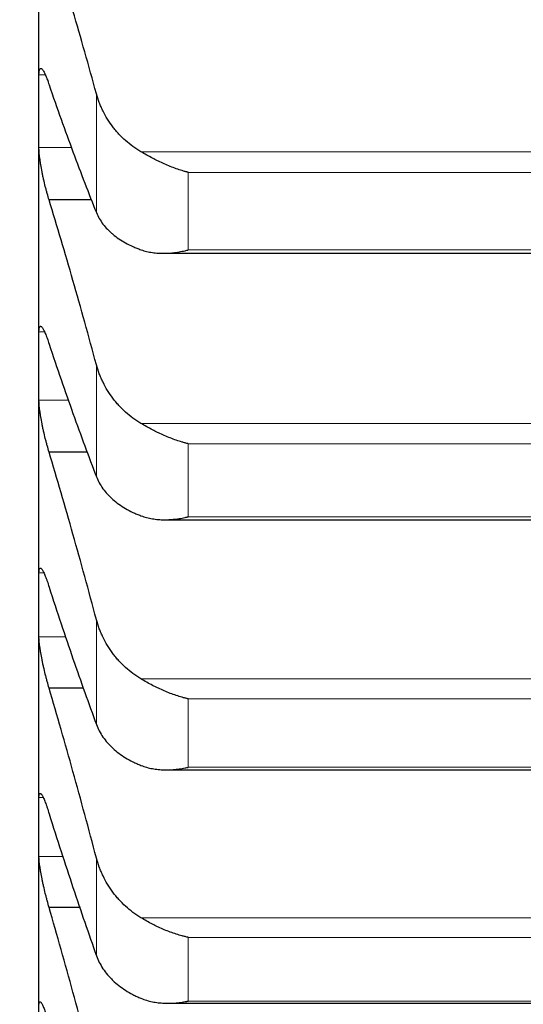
# Model space of a CAD drawing. Header units: inches. Extents: x 0 to 17820, y -10 to 12600.
# Tile 109 of 256: x 6500 to 6526, y 8295 to 8347. Entities that reach past the tile are written whole.
import ezdxf

# ---------------------------------------------------------------- set-up
doc = ezdxf.new("R2010")
doc.units = ezdxf.units.IN
doc.layers.add('1', color=7, linetype='Continuous', true_color=0xffffff)
doc.layers.add('254', color=7, linetype='Continuous', true_color=0xffffff)
doc.styles.add('latin_extended', font='simplex.shx')
doc.dimstyles.get("Standard").update_dxf_attribs({"dimtxt": 0.18, "dimasz": 0.18, "dimexe": 0.18, "dimexo": 0.0625, "dimgap": 0.09, "dimtad": 0, "dimtih": 1, "dimtoh": 1, "dimdec": 4, "dimzin": 0, "dimdsep": 46, "dimtxsty": 'Standard', "dimcen": 0.09, "dimadec": 0, "dimazin": 0, "dimtfac": 1, "dimtdec": 4, "dimtofl": 0, "dimtmove": 0, "dimatfit": 3, "dimfxl": 1, "dimtolj": 1, "dimtzin": 0, "dimarcsym": 0})

# ---------------------------------------------------------------- blocks, each defined once
blk = doc.blocks.new('_U3')
at = {"layer": '254', "color": 3, "linetype": 'Continuous', "lineweight": 13, "transparency": 16777216}
for p, q in [((1339.267, 10328.582), (1339.267, 6850.207)), ((6500.834, 8827.854), (6500.834, 6850.207)), ((1444.267, 6880.207), (6395.834, 6880.207))]:
    blk.add_line(p, q, dxfattribs=at)
at = {"layer": '254', "color": 3, "transparency": 16777216}
for points in [[(1444.267, 6897.707), (1444.267, 6862.707), (1339.267, 6880.207)], [(6395.834, 6862.707), (6395.834, 6897.707), (6500.834, 6880.207)]]:
    blk.add_solid(points, dxfattribs=at)
at = {"layer": 'Defpoints', "color": 0, "transparency": 16777216}
for p in [(1339.267, 10358.582), (6500.834, 8857.854), (6500.834, 6880.207)]:
    blk.add_point(p, dxfattribs=at)
at = {"layer": '254', "color": 2, "lineweight": 13, "transparency": 16777216, "insert": (3745.05, 7037.707), "char_height": 105, "attachment_point": 1, "style": 'latin_extended'}
blk.add_mtext('\\A1;5162', dxfattribs=at)

msp = doc.modelspace()

# ---------------------------------------------------------------- linework, layer by layer
at = {"layer": '1', "color": 2, "linetype": 'Continuous', "lineweight": 25}
for p, q in [((6500.834, 8341.943), (6500.834, 8356.186)), ((6500.834, 8328.527), (6500.834, 8341.943)), ((6503.602, 8337.27), (6501.371, 8337.27)), ((6507.377, 8334.46), (6546.276, 8334.46)), ((6500.834, 8315.958), (6500.834, 8328.527)), ((6503.38, 8323.994), (6501.371, 8323.994)), ((6507.455, 8320.434), (6546.19, 8320.434)), ((6500.834, 8304.257), (6500.834, 8315.958)), ((6503.177, 8311.573), (6501.371, 8311.573)), ((6507.541, 8307.267), (6546.102, 8307.267)), ((6500.834, 8293.442), (6500.834, 8304.257)), ((6503.014, 8300.026), (6501.371, 8300.026)), ((6507.627, 8294.981), (6546.015, 8294.981))]:
    msp.add_line(p, q, dxfattribs=at)
at = {"layer": '1', "color": 110, "linetype": 'Continuous', "lineweight": 13}
for p, q in [((6501.165, 8343.856), (6500.836, 8343.856)), ((6503.86, 8336.6), (6503.86, 8342.853)), ((6502.542, 8340.03), (6500.836, 8340.03)), ((6547.465, 8339.806), (6506.202, 8339.806)), ((6544.978, 8338.72), (6508.69, 8338.72)), ((6508.69, 8334.637), (6508.69, 8338.72)), ((6544.978, 8334.637), (6508.69, 8334.637)), ((6501.126, 8330.324), (6500.836, 8330.324)), ((6503.86, 8322.698), (6503.86, 8328.588)), ((6502.386, 8326.729), (6500.836, 8326.729)), ((6547.465, 8325.505), (6506.202, 8325.505)), ((6544.978, 8324.436), (6508.69, 8324.436)), ((6508.69, 8320.589), (6508.69, 8324.436)), ((6544.978, 8320.589), (6508.69, 8320.589)), ((6501.093, 8317.636), (6500.836, 8317.636)), ((6503.86, 8309.653), (6503.86, 8315.171)), ((6502.239, 8314.279), (6500.836, 8314.279)), ((6547.465, 8312.056), (6506.202, 8312.056)), ((6544.978, 8311.005), (6508.69, 8311.005)), ((6508.69, 8307.402), (6508.69, 8311.005)), ((6544.978, 8307.402), (6508.69, 8307.402)), ((6501.056, 8305.814), (6500.836, 8305.814)), ((6502.122, 8302.7), (6500.836, 8302.7)), ((6503.86, 8297.486), (6503.86, 8302.623)), ((6547.465, 8299.482), (6506.202, 8299.482)), ((6544.978, 8298.451), (6508.69, 8298.451)), ((6508.69, 8295.096), (6508.69, 8298.451)), ((6544.978, 8295.096), (6508.69, 8295.096))]:
    msp.add_line(p, q, dxfattribs=at)
at = {"layer": '1', "color": 2, "linetype": 'Continuous', "lineweight": 25}
for points in [[(6503.86, 8342.853), (6503.656, 8343.599), (6503.247, 8345.073), (6502.627, 8347.23), (6502.002, 8349.336), (6501.582, 8350.704), (6501.371, 8351.38)], [(6500.834, 8341.943), (6500.834, 8342.581), (6500.835, 8343.218), (6500.836, 8343.856)], [(6501.371, 8343.322), (6501.582, 8342.706), (6502.002, 8341.503), (6502.627, 8339.781), (6503.247, 8338.142), (6503.656, 8337.104), (6503.86, 8336.6)], [(6500.836, 8340.03), (6500.835, 8340.668), (6500.834, 8341.305), (6500.834, 8341.943)], [(6503.86, 8328.588), (6503.656, 8329.344), (6503.247, 8330.839), (6502.627, 8333.034), (6502.002, 8335.18), (6501.582, 8336.579), (6501.371, 8337.27)], [(6500.834, 8328.527), (6500.834, 8329.126), (6500.835, 8329.725), (6500.836, 8330.324)], [(6501.371, 8329.68), (6501.582, 8329.045), (6502.002, 8327.802), (6502.627, 8326.016), (6503.247, 8324.311), (6503.656, 8323.226), (6503.86, 8322.698)], [(6500.836, 8326.729), (6500.835, 8327.328), (6500.834, 8327.928), (6500.834, 8328.527)], [(6503.86, 8315.171), (6503.656, 8315.936), (6503.247, 8317.45), (6502.627, 8319.677), (6502.002, 8321.861), (6501.582, 8323.288), (6501.371, 8323.994)], [(6500.834, 8315.958), (6500.834, 8316.517), (6500.835, 8317.077), (6500.836, 8317.636)], [(6501.371, 8316.883), (6501.582, 8316.23), (6502.002, 8314.949), (6502.627, 8313.104), (6503.247, 8311.334), (6503.656, 8310.205), (6503.86, 8309.653)], [(6500.836, 8314.279), (6500.835, 8314.839), (6500.834, 8315.398), (6500.834, 8315.958)], [(6503.86, 8302.623), (6503.656, 8303.395), (6503.247, 8304.926), (6502.627, 8307.183), (6502.002, 8309.401), (6501.582, 8310.853), (6501.371, 8311.573)], [(6500.834, 8304.257), (6500.834, 8304.776), (6500.835, 8305.295), (6500.836, 8305.814)], [(6501.371, 8304.953), (6501.582, 8304.282), (6502.002, 8302.966), (6502.627, 8301.063), (6503.247, 8299.232), (6503.656, 8298.06), (6503.86, 8297.486)], [(6500.836, 8302.7), (6500.835, 8303.219), (6500.834, 8303.738), (6500.834, 8304.257)], [(6503.86, 8290.964), (6503.656, 8291.743), (6503.247, 8293.288), (6502.627, 8295.571), (6502.002, 8297.819), (6501.582, 8299.294), (6501.371, 8300.026)]]:
    msp.add_open_spline(points, degree=3, dxfattribs=at)
for points, knots in [([(6500.836, 8343.856), (6500.836, 8343.893), (6500.838, 8343.961), (6500.847, 8344.046), (6500.855, 8344.09), (6500.863, 8344.119), (6500.866, 8344.128), (6500.872, 8344.144), (6500.876, 8344.151), (6500.893, 8344.182), (6500.91, 8344.195), (6500.935, 8344.194), (6500.94, 8344.193), (6500.948, 8344.191), (6500.951, 8344.19), (6500.956, 8344.187), (6500.97, 8344.18), (6500.997, 8344.158), (6501.023, 8344.126), (6501.05, 8344.089), (6501.064, 8344.067), (6501.108, 8343.992), (6501.138, 8343.931), (6501.186, 8343.825), (6501.202, 8343.787), (6501.227, 8343.726), (6501.235, 8343.705), (6501.252, 8343.662), (6501.26, 8343.64), (6501.303, 8343.527), (6501.337, 8343.429), (6501.371, 8343.322)], [0, 0, 0, 0, 0.0625, 0.125, 0.1875, 0.1875, 0.21875, 0.21875, 0.25, 0.25, 0.375, 0.375, 0.40625, 0.40625, 0.421875, 0.421875, 0.4375, 0.5, 0.5625, 0.5625, 0.625, 0.625, 0.75, 0.75, 0.8125, 0.8125, 0.84375, 0.84375, 0.875, 0.875, 1, 1, 1, 1]), ([(6506.202, 8339.806), (6506.056, 8339.891), (6505.916, 8339.983), (6505.648, 8340.179), (6505.39, 8340.387), (6505.154, 8340.618), (6505.013, 8340.77), (6504.985, 8340.8), (6504.93, 8340.863), (6504.903, 8340.894), (6504.823, 8340.989), (6504.771, 8341.054), (6504.622, 8341.25), (6504.529, 8341.384), (6504.357, 8341.66), (6504.278, 8341.802), (6504.17, 8342.019), (6504.136, 8342.092), (6504.087, 8342.204), (6504.071, 8342.241), (6504.04, 8342.316), (6504.025, 8342.354), (6503.953, 8342.544), (6503.903, 8342.697), (6503.86, 8342.853)], [0, 0, 0, 0, 0.125, 0.125, 0.25, 0.375, 0.375, 0.40625, 0.40625, 0.4375, 0.4375, 0.5, 0.5, 0.625, 0.625, 0.75, 0.75, 0.8125, 0.8125, 0.84375, 0.84375, 0.875, 0.875, 1, 1, 1, 1]), ([(6501.371, 8337.27), (6501.337, 8337.378), (6501.303, 8337.491), (6501.252, 8337.668), (6501.236, 8337.728), (6501.211, 8337.82), (6501.203, 8337.851), (6501.186, 8337.914), (6501.178, 8337.945), (6501.138, 8338.103), (6501.108, 8338.231), (6501.064, 8338.424), (6501.05, 8338.489), (6501.03, 8338.586), (6501.023, 8338.619), (6501.01, 8338.683), (6501.004, 8338.715), (6500.973, 8338.875), (6500.95, 8338.999), (6500.925, 8339.151), (6500.921, 8339.181), (6500.911, 8339.241), (6500.907, 8339.27), (6500.894, 8339.358), (6500.886, 8339.415), (6500.866, 8339.579), (6500.855, 8339.681), (6500.846, 8339.799), (6500.844, 8339.823), (6500.841, 8339.868), (6500.84, 8339.889), (6500.837, 8339.953), (6500.836, 8339.993), (6500.836, 8340.03)], [0, 0, 0, 0, 0.125, 0.125, 0.1875, 0.1875, 0.21875, 0.21875, 0.25, 0.25, 0.375, 0.375, 0.4375, 0.4375, 0.46875, 0.46875, 0.5, 0.5, 0.625, 0.625, 0.65625, 0.65625, 0.6875, 0.6875, 0.75, 0.75, 0.875, 0.875, 0.90625, 0.90625, 0.9375, 0.9375, 1, 1, 1, 1]), ([(6508.69, 8338.72), (6508.686, 8338.721), (6508.683, 8338.722), (6508.677, 8338.724), (6508.673, 8338.724), (6508.663, 8338.727), (6508.643, 8338.732), (6508.597, 8338.745), (6508.504, 8338.771), (6508.425, 8338.794), (6508.267, 8338.843), (6508.162, 8338.878), (6507.848, 8338.99), (6507.64, 8339.073), (6507.329, 8339.212), (6507.226, 8339.26), (6507.07, 8339.335), (6507.018, 8339.361), (6506.915, 8339.413), (6506.863, 8339.44), (6506.708, 8339.521), (6506.606, 8339.576), (6506.403, 8339.689), (6506.302, 8339.747), (6506.202, 8339.806)], [0, 0, 0, 0, 0.003906, 0.003906, 0.007812, 0.007812, 0.015625, 0.03125, 0.0625, 0.125, 0.125, 0.25, 0.25, 0.5, 0.5, 0.625, 0.625, 0.6875, 0.6875, 0.75, 0.75, 0.875, 0.875, 1, 1, 1, 1]), ([(6503.86, 8336.6), (6503.903, 8336.494), (6503.953, 8336.392), (6504.067, 8336.192), (6504.196, 8335.997), (6504.354, 8335.813), (6504.483, 8335.679), (6504.528, 8335.634), (6504.599, 8335.569), (6504.622, 8335.548), (6504.671, 8335.505), (6504.695, 8335.484), (6504.82, 8335.38), (6505.032, 8335.221), (6505.267, 8335.078), (6505.514, 8334.941), (6505.643, 8334.877), (6505.813, 8334.801), (6505.848, 8334.786), (6505.917, 8334.757), (6506.022, 8334.714), (6506.129, 8334.673), (6506.202, 8334.647)], [0, 0, 0, 0, 0.125, 0.125, 0.25, 0.375, 0.375, 0.4375, 0.4375, 0.46875, 0.46875, 0.5, 0.5, 0.625, 0.75, 0.75, 0.875, 0.875, 0.90625, 0.90625, 0.9375, 1, 1, 1, 1]), ([(6506.202, 8334.647), (6506.302, 8334.612), (6506.402, 8334.582), (6506.603, 8334.534), (6506.705, 8334.514), (6506.908, 8334.484), (6507.011, 8334.474), (6507.218, 8334.461), (6507.322, 8334.459), (6507.532, 8334.461), (6507.637, 8334.466), (6507.846, 8334.483), (6507.951, 8334.495), (6508.161, 8334.525), (6508.267, 8334.543), (6508.425, 8334.575), (6508.504, 8334.592), (6508.597, 8334.614), (6508.643, 8334.625), (6508.663, 8334.63), (6508.676, 8334.634), (6508.683, 8334.635), (6508.69, 8334.637)], [0, 0, 0, 0, 0.125, 0.125, 0.25, 0.25, 0.375, 0.375, 0.5, 0.5, 0.625, 0.625, 0.75, 0.75, 0.875, 0.875, 0.9375, 0.96875, 0.984375, 0.992188, 0.992188, 1, 1, 1, 1]), ([(6500.836, 8330.324), (6500.836, 8330.359), (6500.838, 8330.422), (6500.847, 8330.499), (6500.855, 8330.539), (6500.863, 8330.564), (6500.866, 8330.571), (6500.872, 8330.585), (6500.876, 8330.59), (6500.893, 8330.616), (6500.91, 8330.623), (6500.935, 8330.616), (6500.94, 8330.614), (6500.948, 8330.609), (6500.951, 8330.607), (6500.956, 8330.603), (6500.97, 8330.593), (6500.997, 8330.565), (6501.023, 8330.528), (6501.05, 8330.486), (6501.064, 8330.461), (6501.108, 8330.379), (6501.138, 8330.314), (6501.186, 8330.202), (6501.202, 8330.162), (6501.227, 8330.098), (6501.235, 8330.076), (6501.252, 8330.031), (6501.26, 8330.008), (6501.303, 8329.891), (6501.337, 8329.789), (6501.371, 8329.68)], [0, 0, 0, 0, 0.0625, 0.125, 0.1875, 0.1875, 0.21875, 0.21875, 0.25, 0.25, 0.375, 0.375, 0.40625, 0.40625, 0.421875, 0.421875, 0.4375, 0.5, 0.5625, 0.5625, 0.625, 0.625, 0.75, 0.75, 0.8125, 0.8125, 0.84375, 0.84375, 0.875, 0.875, 1, 1, 1, 1]), ([(6506.202, 8325.505), (6506.056, 8325.591), (6505.916, 8325.684), (6505.648, 8325.882), (6505.39, 8326.092), (6505.154, 8326.326), (6505.013, 8326.479), (6504.985, 8326.51), (6504.93, 8326.573), (6504.903, 8326.605), (6504.823, 8326.701), (6504.771, 8326.767), (6504.622, 8326.965), (6504.529, 8327.101), (6504.357, 8327.38), (6504.278, 8327.523), (6504.17, 8327.744), (6504.136, 8327.818), (6504.087, 8327.931), (6504.071, 8327.968), (6504.04, 8328.045), (6504.025, 8328.083), (6503.953, 8328.275), (6503.903, 8328.431), (6503.86, 8328.588)], [0, 0, 0, 0, 0.125, 0.125, 0.25, 0.375, 0.375, 0.40625, 0.40625, 0.4375, 0.4375, 0.5, 0.5, 0.625, 0.625, 0.75, 0.75, 0.8125, 0.8125, 0.84375, 0.84375, 0.875, 0.875, 1, 1, 1, 1]), ([(6501.371, 8323.994), (6501.337, 8324.104), (6501.303, 8324.22), (6501.252, 8324.399), (6501.236, 8324.46), (6501.211, 8324.553), (6501.203, 8324.585), (6501.186, 8324.648), (6501.178, 8324.68), (6501.138, 8324.839), (6501.108, 8324.967), (6501.064, 8325.16), (6501.05, 8325.225), (6501.03, 8325.322), (6501.023, 8325.354), (6501.01, 8325.418), (6501.004, 8325.45), (6500.973, 8325.608), (6500.95, 8325.731), (6500.925, 8325.88), (6500.921, 8325.909), (6500.911, 8325.968), (6500.907, 8325.997), (6500.894, 8326.083), (6500.886, 8326.138), (6500.866, 8326.298), (6500.855, 8326.397), (6500.846, 8326.51), (6500.844, 8326.533), (6500.841, 8326.575), (6500.84, 8326.596), (6500.837, 8326.657), (6500.836, 8326.694), (6500.836, 8326.729)], [0, 0, 0, 0, 0.125, 0.125, 0.1875, 0.1875, 0.21875, 0.21875, 0.25, 0.25, 0.375, 0.375, 0.4375, 0.4375, 0.46875, 0.46875, 0.5, 0.5, 0.625, 0.625, 0.65625, 0.65625, 0.6875, 0.6875, 0.75, 0.75, 0.875, 0.875, 0.90625, 0.90625, 0.9375, 0.9375, 1, 1, 1, 1]), ([(6508.69, 8324.436), (6508.686, 8324.436), (6508.683, 8324.437), (6508.677, 8324.439), (6508.673, 8324.44), (6508.663, 8324.442), (6508.643, 8324.447), (6508.597, 8324.459), (6508.504, 8324.483), (6508.319, 8324.536), (6508.162, 8324.586), (6507.848, 8324.694), (6507.64, 8324.776), (6507.329, 8324.912), (6507.226, 8324.959), (6507.07, 8325.034), (6507.018, 8325.059), (6506.915, 8325.111), (6506.863, 8325.138), (6506.708, 8325.219), (6506.606, 8325.274), (6506.403, 8325.387), (6506.302, 8325.446), (6506.202, 8325.505)], [0, 0, 0, 0, 0.003906, 0.003906, 0.007813, 0.007813, 0.015625, 0.03125, 0.0625, 0.125, 0.25, 0.25, 0.5, 0.5, 0.625, 0.625, 0.6875, 0.6875, 0.75, 0.75, 0.875, 0.875, 1, 1, 1, 1]), ([(6503.86, 8322.698), (6503.903, 8322.587), (6503.953, 8322.48), (6504.067, 8322.27), (6504.196, 8322.066), (6504.354, 8321.873), (6504.483, 8321.731), (6504.528, 8321.685), (6504.599, 8321.616), (6504.622, 8321.594), (6504.671, 8321.549), (6504.695, 8321.527), (6504.82, 8321.417), (6505.032, 8321.25), (6505.267, 8321.099), (6505.514, 8320.956), (6505.643, 8320.888), (6505.813, 8320.808), (6505.848, 8320.792), (6505.917, 8320.761), (6506.022, 8320.716), (6506.129, 8320.673), (6506.202, 8320.646)], [0, 0, 0, 0, 0.125, 0.125, 0.25, 0.375, 0.375, 0.4375, 0.4375, 0.46875, 0.46875, 0.5, 0.5, 0.625, 0.75, 0.75, 0.875, 0.875, 0.90625, 0.90625, 0.9375, 1, 1, 1, 1]), ([(6506.202, 8320.646), (6506.302, 8320.608), (6506.402, 8320.577), (6506.603, 8320.524), (6506.705, 8320.503), (6506.908, 8320.469), (6507.011, 8320.456), (6507.218, 8320.439), (6507.322, 8320.435), (6507.532, 8320.433), (6507.637, 8320.436), (6507.846, 8320.45), (6507.951, 8320.46), (6508.161, 8320.486), (6508.267, 8320.502), (6508.425, 8320.532), (6508.504, 8320.547), (6508.597, 8320.568), (6508.643, 8320.578), (6508.663, 8320.583), (6508.676, 8320.586), (6508.683, 8320.588), (6508.69, 8320.589)], [0, 0, 0, 0, 0.125, 0.125, 0.25, 0.25, 0.375, 0.375, 0.5, 0.5, 0.625, 0.625, 0.75, 0.75, 0.875, 0.875, 0.9375, 0.96875, 0.984375, 0.992187, 0.992187, 1, 1, 1, 1]), ([(6500.836, 8317.636), (6500.836, 8317.669), (6500.838, 8317.728), (6500.847, 8317.798), (6500.855, 8317.832), (6500.863, 8317.853), (6500.866, 8317.859), (6500.872, 8317.87), (6500.876, 8317.875), (6500.893, 8317.893), (6500.91, 8317.895), (6500.935, 8317.882), (6500.94, 8317.878), (6500.948, 8317.872), (6500.951, 8317.869), (6500.956, 8317.864), (6500.97, 8317.85), (6500.997, 8317.817), (6501.023, 8317.775), (6501.05, 8317.728), (6501.064, 8317.701), (6501.108, 8317.612), (6501.138, 8317.542), (6501.186, 8317.424), (6501.202, 8317.382), (6501.227, 8317.315), (6501.235, 8317.292), (6501.252, 8317.245), (6501.26, 8317.221), (6501.303, 8317.1), (6501.337, 8316.995), (6501.371, 8316.883)], [0, 0, 0, 0, 0.0625, 0.125, 0.1875, 0.1875, 0.21875, 0.21875, 0.25, 0.25, 0.375, 0.375, 0.40625, 0.40625, 0.421875, 0.421875, 0.4375, 0.5, 0.5625, 0.5625, 0.625, 0.625, 0.75, 0.75, 0.8125, 0.8125, 0.84375, 0.84375, 0.875, 0.875, 1, 1, 1, 1]), ([(6506.202, 8312.056), (6506.056, 8312.144), (6505.916, 8312.237), (6505.648, 8312.437), (6505.39, 8312.649), (6505.154, 8312.885), (6505.013, 8313.04), (6504.985, 8313.071), (6504.93, 8313.135), (6504.903, 8313.167), (6504.823, 8313.264), (6504.771, 8313.33), (6504.622, 8313.53), (6504.529, 8313.668), (6504.357, 8313.95), (6504.278, 8314.094), (6504.17, 8314.317), (6504.136, 8314.392), (6504.087, 8314.506), (6504.071, 8314.544), (6504.04, 8314.621), (6504.025, 8314.66), (6503.953, 8314.854), (6503.903, 8315.012), (6503.86, 8315.171)], [0, 0, 0, 0, 0.125, 0.125, 0.25, 0.375, 0.375, 0.40625, 0.40625, 0.4375, 0.4375, 0.5, 0.5, 0.625, 0.625, 0.75, 0.75, 0.8125, 0.8125, 0.84375, 0.84375, 0.875, 0.875, 1, 1, 1, 1]), ([(6501.371, 8311.573), (6501.337, 8311.686), (6501.303, 8311.803), (6501.252, 8311.985), (6501.236, 8312.047), (6501.211, 8312.141), (6501.203, 8312.173), (6501.186, 8312.236), (6501.178, 8312.268), (6501.138, 8312.429), (6501.108, 8312.557), (6501.064, 8312.749), (6501.05, 8312.814), (6501.03, 8312.91), (6501.023, 8312.942), (6501.01, 8313.006), (6501.004, 8313.037), (6500.973, 8313.194), (6500.95, 8313.315), (6500.925, 8313.461), (6500.921, 8313.49), (6500.911, 8313.547), (6500.907, 8313.576), (6500.894, 8313.66), (6500.886, 8313.713), (6500.866, 8313.868), (6500.855, 8313.964), (6500.846, 8314.072), (6500.844, 8314.093), (6500.841, 8314.134), (6500.84, 8314.154), (6500.837, 8314.211), (6500.836, 8314.247), (6500.836, 8314.279)], [0, 0, 0, 0, 0.125, 0.125, 0.1875, 0.1875, 0.21875, 0.21875, 0.25, 0.25, 0.375, 0.375, 0.4375, 0.4375, 0.46875, 0.46875, 0.5, 0.5, 0.625, 0.625, 0.65625, 0.65625, 0.6875, 0.6875, 0.75, 0.75, 0.875, 0.875, 0.90625, 0.90625, 0.9375, 0.9375, 1, 1, 1, 1]), ([(6508.69, 8311.005), (6508.686, 8311.006), (6508.683, 8311.007), (6508.677, 8311.008), (6508.673, 8311.009), (6508.663, 8311.011), (6508.643, 8311.016), (6508.597, 8311.027), (6508.504, 8311.05), (6508.319, 8311.1), (6508.162, 8311.148), (6507.848, 8311.253), (6507.64, 8311.332), (6507.329, 8311.465), (6507.226, 8311.512), (6507.07, 8311.586), (6507.018, 8311.611), (6506.915, 8311.663), (6506.863, 8311.689), (6506.708, 8311.769), (6506.606, 8311.825), (6506.403, 8311.938), (6506.302, 8311.997), (6506.202, 8312.056)], [0, 0, 0, 0, 0.003906, 0.003906, 0.007812, 0.007812, 0.015625, 0.03125, 0.0625, 0.125, 0.25, 0.25, 0.5, 0.5, 0.625, 0.625, 0.6875, 0.6875, 0.75, 0.75, 0.875, 0.875, 1, 1, 1, 1]), ([(6503.86, 8309.653), (6503.903, 8309.538), (6503.953, 8309.425), (6504.067, 8309.206), (6504.196, 8308.993), (6504.354, 8308.791), (6504.483, 8308.643), (6504.528, 8308.594), (6504.599, 8308.522), (6504.622, 8308.499), (6504.671, 8308.452), (6504.695, 8308.429), (6504.82, 8308.314), (6505.032, 8308.139), (6505.267, 8307.98), (6505.514, 8307.83), (6505.643, 8307.758), (6505.813, 8307.674), (6505.848, 8307.658), (6505.917, 8307.626), (6506.022, 8307.578), (6506.129, 8307.533), (6506.202, 8307.504)], [0, 0, 0, 0, 0.125, 0.125, 0.25, 0.375, 0.375, 0.4375, 0.4375, 0.46875, 0.46875, 0.5, 0.5, 0.625, 0.75, 0.75, 0.875, 0.875, 0.90625, 0.90625, 0.9375, 1, 1, 1, 1]), ([(6506.202, 8307.504), (6506.302, 8307.465), (6506.402, 8307.432), (6506.603, 8307.375), (6506.705, 8307.351), (6506.908, 8307.313), (6507.011, 8307.299), (6507.218, 8307.278), (6507.322, 8307.271), (6507.532, 8307.266), (6507.637, 8307.267), (6507.846, 8307.276), (6507.951, 8307.285), (6508.161, 8307.307), (6508.267, 8307.322), (6508.425, 8307.348), (6508.504, 8307.363), (6508.597, 8307.382), (6508.643, 8307.392), (6508.663, 8307.396), (6508.676, 8307.399), (6508.683, 8307.4), (6508.69, 8307.402)], [0, 0, 0, 0, 0.125, 0.125, 0.25, 0.25, 0.375, 0.375, 0.5, 0.5, 0.625, 0.625, 0.75, 0.75, 0.875, 0.875, 0.9375, 0.96875, 0.984375, 0.992188, 0.992188, 1, 1, 1, 1]), ([(6500.836, 8305.814), (6500.836, 8305.844), (6500.838, 8305.898), (6500.847, 8305.961), (6500.855, 8305.99), (6500.863, 8306.007), (6500.866, 8306.012), (6500.872, 8306.02), (6500.876, 8306.023), (6500.893, 8306.035), (6500.91, 8306.032), (6500.935, 8306.012), (6500.94, 8306.007), (6500.948, 8305.999), (6500.951, 8305.996), (6500.956, 8305.989), (6500.97, 8305.972), (6500.997, 8305.933), (6501.023, 8305.887), (6501.05, 8305.834), (6501.064, 8305.805), (6501.108, 8305.709), (6501.138, 8305.636), (6501.186, 8305.511), (6501.202, 8305.467), (6501.227, 8305.398), (6501.235, 8305.374), (6501.252, 8305.325), (6501.26, 8305.301), (6501.303, 8305.175), (6501.337, 8305.067), (6501.371, 8304.953)], [0, 0, 0, 0, 0.0625, 0.125, 0.1875, 0.1875, 0.21875, 0.21875, 0.25, 0.25, 0.375, 0.375, 0.40625, 0.40625, 0.421875, 0.421875, 0.4375, 0.5, 0.5625, 0.5625, 0.625, 0.625, 0.75, 0.75, 0.8125, 0.8125, 0.84375, 0.84375, 0.875, 0.875, 1, 1, 1, 1]), ([(6501.371, 8300.026), (6501.337, 8300.142), (6501.303, 8300.261), (6501.252, 8300.445), (6501.236, 8300.508), (6501.211, 8300.602), (6501.203, 8300.634), (6501.186, 8300.698), (6501.178, 8300.731), (6501.138, 8300.891), (6501.108, 8301.02), (6501.064, 8301.211), (6501.05, 8301.275), (6501.03, 8301.371), (6501.023, 8301.403), (6501.01, 8301.466), (6501.004, 8301.497), (6500.973, 8301.652), (6500.95, 8301.771), (6500.925, 8301.914), (6500.921, 8301.942), (6500.911, 8301.998), (6500.907, 8302.026), (6500.894, 8302.108), (6500.886, 8302.16), (6500.866, 8302.31), (6500.855, 8302.401), (6500.846, 8302.505), (6500.844, 8302.525), (6500.841, 8302.564), (6500.84, 8302.582), (6500.837, 8302.636), (6500.836, 8302.669), (6500.836, 8302.7)], [0, 0, 0, 0, 0.125, 0.125, 0.1875, 0.1875, 0.21875, 0.21875, 0.25, 0.25, 0.375, 0.375, 0.4375, 0.4375, 0.46875, 0.46875, 0.5, 0.5, 0.625, 0.625, 0.65625, 0.65625, 0.6875, 0.6875, 0.75, 0.75, 0.875, 0.875, 0.90625, 0.90625, 0.9375, 0.9375, 1, 1, 1, 1]), ([(6506.202, 8299.482), (6506.056, 8299.57), (6505.916, 8299.664), (6505.648, 8299.865), (6505.39, 8300.079), (6505.154, 8300.317), (6505.013, 8300.473), (6504.985, 8300.504), (6504.93, 8300.568), (6504.903, 8300.601), (6504.823, 8300.699), (6504.771, 8300.765), (6504.622, 8300.967), (6504.529, 8301.106), (6504.357, 8301.39), (6504.278, 8301.536), (6504.17, 8301.761), (6504.136, 8301.837), (6504.087, 8301.952), (6504.071, 8301.99), (6504.04, 8302.068), (6504.025, 8302.107), (6503.953, 8302.303), (6503.903, 8302.462), (6503.86, 8302.623)], [0, 0, 0, 0, 0.125, 0.125, 0.25, 0.375, 0.375, 0.40625, 0.40625, 0.4375, 0.4375, 0.5, 0.5, 0.625, 0.625, 0.75, 0.75, 0.8125, 0.8125, 0.84375, 0.84375, 0.875, 0.875, 1, 1, 1, 1]), ([(6508.69, 8298.451), (6508.686, 8298.451), (6508.683, 8298.452), (6508.677, 8298.453), (6508.673, 8298.454), (6508.663, 8298.456), (6508.643, 8298.461), (6508.597, 8298.471), (6508.504, 8298.493), (6508.319, 8298.54), (6508.162, 8298.586), (6507.848, 8298.686), (6507.64, 8298.764), (6507.329, 8298.894), (6507.226, 8298.94), (6507.07, 8299.013), (6507.018, 8299.038), (6506.915, 8299.089), (6506.863, 8299.115), (6506.708, 8299.195), (6506.606, 8299.25), (6506.403, 8299.363), (6506.302, 8299.422), (6506.202, 8299.482)], [0, 0, 0, 0, 0.003906, 0.003906, 0.007812, 0.007812, 0.015625, 0.03125, 0.0625, 0.125, 0.25, 0.25, 0.5, 0.5, 0.625, 0.625, 0.6875, 0.6875, 0.75, 0.75, 0.875, 0.875, 1, 1, 1, 1]), ([(6503.86, 8297.486), (6503.903, 8297.366), (6503.953, 8297.249), (6504.067, 8297.021), (6504.196, 8296.799), (6504.354, 8296.588), (6504.483, 8296.434), (6504.528, 8296.383), (6504.599, 8296.308), (6504.622, 8296.283), (6504.671, 8296.234), (6504.695, 8296.21), (6504.82, 8296.09), (6505.032, 8295.908), (6505.267, 8295.742), (6505.514, 8295.585), (6505.643, 8295.51), (6505.813, 8295.422), (6505.848, 8295.405), (6505.917, 8295.371), (6506.022, 8295.321), (6506.129, 8295.274), (6506.202, 8295.244)], [0, 0, 0, 0, 0.125, 0.125, 0.25, 0.375, 0.375, 0.4375, 0.4375, 0.46875, 0.46875, 0.5, 0.5, 0.625, 0.75, 0.75, 0.875, 0.875, 0.90625, 0.90625, 0.9375, 1, 1, 1, 1]), ([(6506.202, 8295.244), (6506.302, 8295.203), (6506.402, 8295.168), (6506.603, 8295.107), (6506.705, 8295.082), (6506.908, 8295.04), (6507.011, 8295.023), (6507.218, 8294.998), (6507.322, 8294.99), (6507.532, 8294.98), (6507.637, 8294.98), (6507.846, 8294.985), (6507.951, 8294.991), (6508.161, 8295.01), (6508.267, 8295.023), (6508.425, 8295.047), (6508.504, 8295.06), (6508.597, 8295.077), (6508.643, 8295.086), (6508.663, 8295.09), (6508.676, 8295.093), (6508.683, 8295.095), (6508.69, 8295.096)], [0, 0, 0, 0, 0.125, 0.125, 0.25, 0.25, 0.375, 0.375, 0.5, 0.5, 0.625, 0.625, 0.75, 0.75, 0.875, 0.875, 0.9375, 0.96875, 0.984375, 0.992187, 0.992187, 1, 1, 1, 1]), ([(6500.836, 8294.876), (6500.836, 8294.904), (6500.838, 8294.953), (6500.847, 8295.008), (6500.855, 8295.032), (6500.863, 8295.045), (6500.866, 8295.048), (6500.872, 8295.054), (6500.876, 8295.056), (6500.893, 8295.061), (6500.91, 8295.053), (6500.935, 8295.026), (6500.94, 8295.02), (6500.948, 8295.01), (6500.951, 8295.006), (6500.956, 8294.998), (6500.97, 8294.978), (6500.997, 8294.933), (6501.023, 8294.882), (6501.05, 8294.825), (6501.064, 8294.794), (6501.108, 8294.691), (6501.138, 8294.613), (6501.186, 8294.483), (6501.202, 8294.437), (6501.227, 8294.365), (6501.235, 8294.341), (6501.252, 8294.29), (6501.26, 8294.265), (6501.303, 8294.135), (6501.337, 8294.025), (6501.371, 8293.908)], [0, 0, 0, 0, 0.0625, 0.125, 0.1875, 0.1875, 0.21875, 0.21875, 0.25, 0.25, 0.375, 0.375, 0.40625, 0.40625, 0.421875, 0.421875, 0.4375, 0.5, 0.5625, 0.5625, 0.625, 0.625, 0.75, 0.75, 0.8125, 0.8125, 0.84375, 0.84375, 0.875, 0.875, 1, 1, 1, 1])]:
    msp.add_open_spline(points, degree=3, knots=knots, dxfattribs=at)

# ---------------------------------------------------------------- dimensions: what is measured, and where the dimension line sits
at = {"layer": '254', "color": 2, "linetype": 'Continuous', "lineweight": 13}
dim = msp.add_linear_dim(base=(6500.834, 6880.207), p1=(1339.267, 10358.582), p2=(6500.834, 8857.854), dimstyle='Standard', override={"dimscale": 30, "dimtxt": 3.5, "dimasz": 3.5, "dimexe": 1, "dimexo": 1, "dimgap": 1.75, "dimtad": 1, "dimtih": 1, "dimtoh": 0, "dimdec": 0, "dimlfac": 1, "dimzin": 8, "dimdsep": 46, "dimlunit": 2, "dimtxsty": 'latin_extended', "dimsah": 1, "dimse1": 0, "dimse2": 0, "dimsd1": 0, "dimsd2": 0, "dimclrd": 3, "dimclre": 3, "dimclrt": 2, "dimtol": 0, "dimtm": -0.1, "dimtfac": 0.714286, "dimtdec": 3, "dimtofl": 1, "dimtmove": 0, "dimtzin": 8, "dimlwd": 13, "dimlwe": 13}, dxfattribs=at)
dim.commit()
dim.dimension.update_dxf_attribs({"geometry": '_U3', "text_midpoint": (3920.05, 6880.207), "dimtype": 160})

doc.saveas('drawing.dxf')
